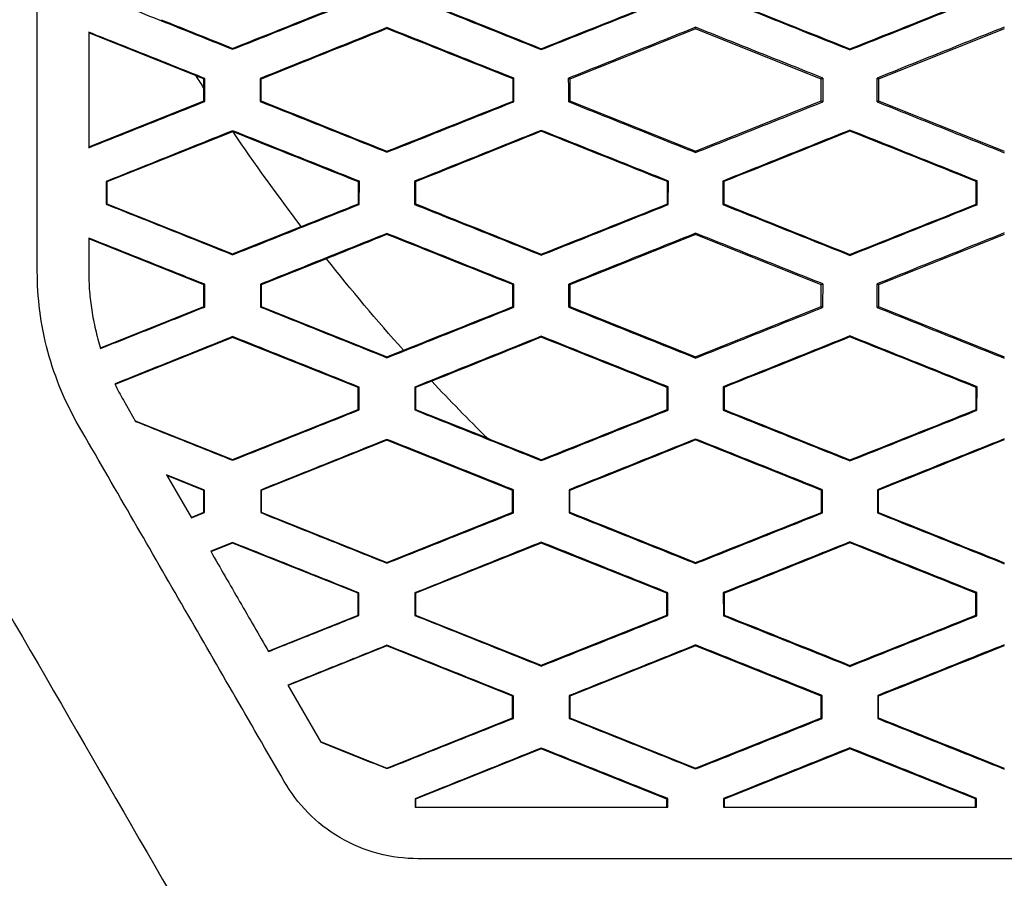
# Model space of a CAD drawing. Header units: millimetres. Extents: x -0.43 to 1.28, y -0.94 to 1.34.
# Tile 40 of 177: x 0.265 to 0.2841, y 0.1838 to 0.2005. Entities that reach past the tile are written whole.
import ezdxf

# ---------------------------------------------------------------- set-up
doc = ezdxf.new("R2010")
doc.units = ezdxf.units.MM

msp = doc.modelspace()

# ---------------------------------------------------------------- linework, layer by layer
at = {"color": 7, "linetype": 'Continuous', "lineweight": 25}
for p, q in [((0.268427, 0.19942), (0.26634, 0.200255)), ((0.272138, 0.20036), (0.272138, 0.200341)), ((0.278138, 0.200336), (0.275695, 0.199359)), ((0.278138, 0.200366), (0.278138, 0.200336)), ((0.280581, 0.199359), (0.278138, 0.200336)), ((0.284138, 0.200336), (0.281695, 0.199359)), ((0.269138, 0.199938), (0.269138, 0.199956)), ((0.275138, 0.199931), (0.275138, 0.19995)), ((0.281138, 0.199926), (0.281138, 0.199945)), ((0.268599, 0.19937), (0.268581, 0.199359)), ((0.268581, 0.19918), (0.268581, 0.199359)), ((0.268599, 0.198923), (0.268599, 0.19937)), ((0.269676, 0.199371), (0.269676, 0.198923)), ((0.269676, 0.199371), (0.269693, 0.199359)), ((0.269694, 0.198934), (0.269693, 0.199359)), ((0.274606, 0.199375), (0.274588, 0.199363)), ((0.274605, 0.198919), (0.274606, 0.199375)), ((0.275695, 0.199359), (0.275669, 0.199376)), ((0.275695, 0.199359), (0.275695, 0.198935)), ((0.28061, 0.199378), (0.280581, 0.199359)), ((0.280581, 0.198935), (0.280581, 0.199359)), ((0.281695, 0.199359), (0.281665, 0.199379)), ((0.281695, 0.199359), (0.281695, 0.198935)), ((0.268581, 0.198935), (0.268581, 0.19918)), ((0.26634, 0.198039), (0.268581, 0.198935)), ((0.268599, 0.198923), (0.268581, 0.198935)), ((0.269694, 0.198934), (0.269676, 0.198923)), ((0.274605, 0.198919), (0.274588, 0.198931)), ((0.27567, 0.198918), (0.275695, 0.198935)), ((0.275695, 0.198935), (0.278138, 0.197958)), ((0.278138, 0.197958), (0.280581, 0.198935)), ((0.280581, 0.198935), (0.28061, 0.198916)), ((0.281665, 0.198916), (0.281695, 0.198935)), ((0.281695, 0.198935), (0.284138, 0.197958)), ((0.269138, 0.198336), (0.266695, 0.197358)), ((0.269138, 0.198355), (0.269138, 0.198336)), ((0.269145, 0.198333), (0.269138, 0.198336)), ((0.275138, 0.198362), (0.275138, 0.198343)), ((0.281138, 0.198367), (0.281138, 0.198348)), ((0.272138, 0.197936), (0.272138, 0.197955)), ((0.278138, 0.19793), (0.278138, 0.197958)), ((0.266681, 0.197367), (0.266682, 0.196926)), ((0.266695, 0.197358), (0.266681, 0.197367)), ((0.266695, 0.197358), (0.266695, 0.196935)), ((0.271601, 0.197372), (0.271583, 0.19736)), ((0.2716, 0.196922), (0.271601, 0.197372)), ((0.272674, 0.197372), (0.272674, 0.196921)), ((0.272692, 0.197361), (0.272674, 0.197372)), ((0.277607, 0.197376), (0.277589, 0.197364)), ((0.277606, 0.196918), (0.277607, 0.197376)), ((0.278669, 0.197376), (0.278669, 0.196918)), ((0.278686, 0.197364), (0.278669, 0.197376)), ((0.28361, 0.197378), (0.283593, 0.197366)), ((0.28361, 0.196916), (0.28361, 0.197378)), ((0.266682, 0.196926), (0.266695, 0.196935)), ((0.266695, 0.196935), (0.269138, 0.195958)), ((0.2716, 0.196922), (0.271583, 0.196934)), ((0.272674, 0.196921), (0.272692, 0.196933)), ((0.277606, 0.196918), (0.277589, 0.19693)), ((0.278669, 0.196918), (0.278687, 0.19693)), ((0.28361, 0.196916), (0.283592, 0.196928)), ((0.269138, 0.195958), (0.270473, 0.196492)), ((0.26634, 0.196268), (0.266341, 0.195629)), ((0.268581, 0.195358), (0.26634, 0.196255)), ((0.272138, 0.196357), (0.272138, 0.196338)), ((0.278138, 0.196336), (0.275695, 0.195359)), ((0.278138, 0.196362), (0.278138, 0.196336)), ((0.280581, 0.195359), (0.278138, 0.196336)), ((0.284138, 0.196336), (0.281695, 0.195359)), ((0.269138, 0.195941), (0.269138, 0.195958)), ((0.270961, 0.195865), (0.269695, 0.195358)), ((0.275138, 0.195934), (0.275138, 0.195953)), ((0.281138, 0.19593), (0.281138, 0.195948)), ((0.268596, 0.195368), (0.268581, 0.195358)), ((0.268581, 0.194935), (0.268581, 0.195358)), ((0.268595, 0.194926), (0.268596, 0.195368)), ((0.269679, 0.195369), (0.26968, 0.194925)), ((0.269679, 0.195369), (0.269695, 0.195358)), ((0.269695, 0.195358), (0.269695, 0.194935)), ((0.274602, 0.195373), (0.274585, 0.195361)), ((0.274602, 0.194921), (0.274602, 0.195373)), ((0.275695, 0.195359), (0.275673, 0.195373)), ((0.275695, 0.195359), (0.275695, 0.194935)), ((0.280607, 0.195376), (0.280581, 0.195359)), ((0.280581, 0.194935), (0.280581, 0.195359)), ((0.281695, 0.195359), (0.281669, 0.195376)), ((0.281695, 0.195359), (0.281695, 0.194935)), ((0.266567, 0.19413), (0.268581, 0.194935)), ((0.268595, 0.194926), (0.268581, 0.194935)), ((0.269695, 0.194935), (0.26968, 0.194925)), ((0.269695, 0.194935), (0.272138, 0.193958)), ((0.274602, 0.194921), (0.274584, 0.194933)), ((0.275673, 0.194921), (0.275695, 0.194935)), ((0.275695, 0.194935), (0.278138, 0.193958)), ((0.278138, 0.193958), (0.280581, 0.194935)), ((0.280581, 0.194935), (0.280606, 0.194918)), ((0.281669, 0.194918), (0.281695, 0.194935)), ((0.281695, 0.194935), (0.284138, 0.193958)), ((0.269138, 0.194336), (0.266851, 0.193421)), ((0.269138, 0.194351), (0.269138, 0.194336)), ((0.271581, 0.193358), (0.269138, 0.194336)), ((0.275138, 0.194358), (0.275138, 0.194339)), ((0.281138, 0.194363), (0.281138, 0.194344)), ((0.272138, 0.193958), (0.272459, 0.194086)), ((0.272138, 0.19394), (0.272138, 0.193958)), ((0.278138, 0.193934), (0.278138, 0.193958)), ((0.271597, 0.193369), (0.271581, 0.193358)), ((0.271581, 0.192935), (0.271581, 0.193358)), ((0.271597, 0.192925), (0.271597, 0.193369)), ((0.272678, 0.19337), (0.272678, 0.192924)), ((0.272695, 0.193358), (0.272678, 0.19337)), ((0.273009, 0.193484), (0.272695, 0.193358)), ((0.272695, 0.193358), (0.272695, 0.192935)), ((0.277603, 0.193373), (0.277585, 0.193361)), ((0.277602, 0.192921), (0.277603, 0.193373)), ((0.278672, 0.193374), (0.278673, 0.19292)), ((0.27869, 0.193362), (0.278672, 0.193374)), ((0.283607, 0.193376), (0.283589, 0.193364)), ((0.283606, 0.192918), (0.283607, 0.193376)), ((0.267013, 0.193116), (0.267252, 0.192701)), ((0.269138, 0.191958), (0.271581, 0.192935)), ((0.271597, 0.192925), (0.271581, 0.192935)), ((0.272678, 0.192924), (0.272695, 0.192935)), ((0.272695, 0.192935), (0.274085, 0.192379)), ((0.277602, 0.192921), (0.277585, 0.192933)), ((0.278673, 0.19292), (0.27869, 0.192932)), ((0.283606, 0.192918), (0.283589, 0.19293)), ((0.267244, 0.192715), (0.269138, 0.191958)), ((0.272138, 0.192352), (0.272138, 0.192336)), ((0.278138, 0.192358), (0.278138, 0.19234)), ((0.272138, 0.192336), (0.269695, 0.191358)), ((0.274581, 0.191358), (0.272138, 0.192336)), ((0.269138, 0.191945), (0.269138, 0.191958)), ((0.275138, 0.191938), (0.275138, 0.191957)), ((0.281138, 0.191934), (0.281138, 0.191952)), ((0.268592, 0.191365), (0.267853, 0.19166)), ((0.267853, 0.19166), (0.268335, 0.190826)), ((0.268581, 0.191358), (0.267861, 0.191647)), ((0.268592, 0.191365), (0.268581, 0.191358)), ((0.268581, 0.190935), (0.268581, 0.191358)), ((0.268591, 0.190928), (0.268592, 0.191365)), ((0.269683, 0.191366), (0.269684, 0.190928)), ((0.269683, 0.191366), (0.269695, 0.191358)), ((0.269695, 0.191358), (0.269695, 0.190935)), ((0.274598, 0.19137), (0.274581, 0.191358)), ((0.274581, 0.190935), (0.274581, 0.191358)), ((0.274598, 0.190924), (0.274598, 0.19137)), ((0.275677, 0.191371), (0.275677, 0.190923)), ((0.275677, 0.191371), (0.275694, 0.191359)), ((0.275695, 0.190935), (0.275694, 0.191359)), ((0.280603, 0.191373), (0.280586, 0.191361)), ((0.280603, 0.190921), (0.280603, 0.191373)), ((0.281672, 0.191374), (0.281673, 0.190921)), ((0.281672, 0.191374), (0.28169, 0.191362)), ((0.28169, 0.190932), (0.28169, 0.191362)), ((0.26833, 0.190835), (0.268581, 0.190935)), ((0.268335, 0.190826), (0.268591, 0.190928)), ((0.268591, 0.190928), (0.268581, 0.190935)), ((0.269695, 0.190935), (0.269684, 0.190928)), ((0.269695, 0.190935), (0.272138, 0.189958)), ((0.272138, 0.189958), (0.274581, 0.190935)), ((0.274598, 0.190924), (0.274581, 0.190935)), ((0.275695, 0.190935), (0.275677, 0.190923)), ((0.280603, 0.190921), (0.280585, 0.190933)), ((0.28169, 0.190932), (0.281673, 0.190921)), ((0.269138, 0.190346), (0.268711, 0.190175)), ((0.269138, 0.190336), (0.268715, 0.190167)), ((0.269138, 0.190346), (0.269138, 0.190336)), ((0.271581, 0.189358), (0.269138, 0.190336)), ((0.275138, 0.190336), (0.272695, 0.189358)), ((0.275138, 0.190353), (0.275138, 0.190336)), ((0.277581, 0.189358), (0.275138, 0.190336)), ((0.281138, 0.190358), (0.281138, 0.19034)), ((0.272138, 0.189944), (0.272138, 0.189958)), ((0.278138, 0.189938), (0.278138, 0.189957)), ((0.271593, 0.189366), (0.271581, 0.189358)), ((0.271581, 0.188935), (0.271581, 0.189358)), ((0.271593, 0.188927), (0.271593, 0.189366)), ((0.272682, 0.189367), (0.272682, 0.188927)), ((0.272695, 0.189358), (0.272682, 0.189367)), ((0.272695, 0.189358), (0.272695, 0.188935)), ((0.277599, 0.18937), (0.277581, 0.189358)), ((0.277581, 0.188935), (0.277581, 0.189358)), ((0.277598, 0.188924), (0.277599, 0.18937)), ((0.278676, 0.189371), (0.278677, 0.188923)), ((0.278694, 0.189359), (0.278676, 0.189371)), ((0.283603, 0.189373), (0.283585, 0.189361)), ((0.283602, 0.188921), (0.283603, 0.189373)), ((0.269831, 0.188235), (0.271581, 0.188935)), ((0.271593, 0.188927), (0.271581, 0.188935)), ((0.272682, 0.188927), (0.272695, 0.188935)), ((0.272695, 0.188935), (0.275138, 0.187958)), ((0.275138, 0.187958), (0.277581, 0.188935)), ((0.277598, 0.188924), (0.277581, 0.188935)), ((0.278677, 0.188923), (0.278694, 0.188935)), ((0.283602, 0.188921), (0.283585, 0.188933)), ((0.272138, 0.188336), (0.270216, 0.187567)), ((0.272138, 0.188348), (0.272138, 0.188336)), ((0.274581, 0.187358), (0.272138, 0.188336)), ((0.278138, 0.188336), (0.275695, 0.187359)), ((0.278138, 0.188354), (0.278138, 0.188336)), ((0.280581, 0.187359), (0.278138, 0.188336)), ((0.275138, 0.187943), (0.275138, 0.187958)), ((0.281138, 0.187938), (0.281138, 0.187957)), ((0.270212, 0.187574), (0.270854, 0.186463)), ((0.274594, 0.187367), (0.274581, 0.187358)), ((0.274581, 0.186935), (0.274581, 0.187358)), ((0.274594, 0.186927), (0.274594, 0.187367)), ((0.275681, 0.187368), (0.275682, 0.186926)), ((0.275681, 0.187368), (0.275695, 0.187359)), ((0.275695, 0.187359), (0.275695, 0.186935)), ((0.280599, 0.18737), (0.280581, 0.187359)), ((0.280581, 0.186935), (0.280581, 0.187359)), ((0.280598, 0.186924), (0.280599, 0.18737)), ((0.281677, 0.187371), (0.281677, 0.186923)), ((0.281677, 0.187371), (0.281694, 0.187359)), ((0.281695, 0.186935), (0.281694, 0.187359)), ((0.272138, 0.185958), (0.274581, 0.186935)), ((0.274594, 0.186927), (0.274581, 0.186935)), ((0.275695, 0.186935), (0.275682, 0.186926)), ((0.275695, 0.186935), (0.278138, 0.185958)), ((0.278138, 0.185958), (0.280581, 0.186935)), ((0.280598, 0.186924), (0.280581, 0.186935)), ((0.281695, 0.186935), (0.281677, 0.186923)), ((0.270847, 0.186474), (0.272138, 0.185958)), ((0.275138, 0.186336), (0.272695, 0.185358)), ((0.275138, 0.186349), (0.275138, 0.186336)), ((0.277581, 0.185358), (0.275138, 0.186336)), ((0.281138, 0.186336), (0.278695, 0.185358)), ((0.281138, 0.186354), (0.281138, 0.186336)), ((0.283581, 0.185359), (0.281138, 0.186336)), ((0.272138, 0.185949), (0.272138, 0.185958)), ((0.278138, 0.185943), (0.278138, 0.185958)), ((0.272686, 0.185364), (0.272686, 0.185198)), ((0.272686, 0.185364), (0.272695, 0.185358)), ((0.272695, 0.185358), (0.272695, 0.185198)), ((0.277595, 0.185367), (0.277581, 0.185358)), ((0.277581, 0.185197), (0.277581, 0.185358)), ((0.277594, 0.185197), (0.277595, 0.185367)), ((0.278681, 0.185368), (0.278681, 0.185197)), ((0.278681, 0.185368), (0.278695, 0.185358)), ((0.278695, 0.185358), (0.278695, 0.185197)), ((0.283598, 0.18537), (0.283581, 0.185359)), ((0.283581, 0.185197), (0.283581, 0.185359)), ((0.283598, 0.185197), (0.283598, 0.18537))]:
    msp.add_line(p, q, dxfattribs=at)
for points in [[(0.265341, 0.19562), (0.26534, 0.210745), (0.26534, 0.225808), (0.26534, 0.240863)], [(0.269138, 0.199956), (0.269954, 0.200282), (0.27077, 0.200607), (0.271586, 0.200932)], [(0.272689, 0.200931), (0.273505, 0.200604), (0.274321, 0.200277), (0.275138, 0.19995)], [(0.275138, 0.19995), (0.275956, 0.200276), (0.276774, 0.200602), (0.277592, 0.200928)], [(0.278683, 0.200928), (0.279501, 0.2006), (0.28032, 0.200272), (0.281138, 0.199945)], [(0.281138, 0.199945), (0.281957, 0.200272), (0.282776, 0.200599), (0.283596, 0.200926)], [(0.267748, 0.200514), (0.268211, 0.200328), (0.268674, 0.200142), (0.269138, 0.199956)], [(0.272138, 0.200341), (0.271323, 0.200014), (0.270508, 0.199687), (0.269693, 0.199359)], [(0.274588, 0.199363), (0.273771, 0.199689), (0.272954, 0.200015), (0.272138, 0.200341)], [(0.268581, 0.199359), (0.26853, 0.199379), (0.268478, 0.1994), (0.268426, 0.19942)], [(0.268581, 0.19918), (0.268529, 0.19926), (0.268478, 0.19934), (0.268426, 0.19942)], [(0.274588, 0.198931), (0.274588, 0.199075), (0.274588, 0.199219), (0.274588, 0.199363)], [(0.27567, 0.198918), (0.27567, 0.199071), (0.27567, 0.199223), (0.275669, 0.199376)], [(0.28061, 0.199378), (0.28061, 0.199224), (0.28061, 0.19907), (0.28061, 0.198916)], [(0.281665, 0.198916), (0.281665, 0.19907), (0.281665, 0.199224), (0.281665, 0.199379)], [(0.269694, 0.198934), (0.270508, 0.198608), (0.271323, 0.198281), (0.272138, 0.197955)], [(0.272138, 0.197955), (0.272954, 0.19828), (0.273771, 0.198605), (0.274588, 0.198931)], [(0.271583, 0.19736), (0.27077, 0.197684), (0.269958, 0.198008), (0.269145, 0.198333)], [(0.270473, 0.196492), (0.270014, 0.197094), (0.269572, 0.197708), (0.269145, 0.198333)], [(0.275138, 0.198343), (0.274322, 0.198015), (0.273507, 0.197688), (0.272692, 0.197361)], [(0.277589, 0.197364), (0.276772, 0.19769), (0.275955, 0.198016), (0.275138, 0.198343)], [(0.281138, 0.198348), (0.280321, 0.19802), (0.279503, 0.197692), (0.278686, 0.197364)], [(0.283593, 0.197366), (0.282774, 0.197693), (0.281956, 0.198021), (0.281138, 0.198348)], [(0.271583, 0.196934), (0.271583, 0.197076), (0.271583, 0.197218), (0.271583, 0.19736)], [(0.272692, 0.197361), (0.272692, 0.197218), (0.272692, 0.197076), (0.272692, 0.196933)], [(0.277589, 0.19693), (0.277589, 0.197075), (0.277589, 0.197219), (0.277589, 0.197364)], [(0.278686, 0.197364), (0.278686, 0.197219), (0.278686, 0.197075), (0.278687, 0.19693)], [(0.283592, 0.196928), (0.283593, 0.197074), (0.283593, 0.19722), (0.283593, 0.197366)], [(0.270473, 0.196492), (0.270843, 0.196639), (0.271213, 0.196787), (0.271583, 0.196934)], [(0.272692, 0.196933), (0.273507, 0.196607), (0.274322, 0.19628), (0.275138, 0.195953)], [(0.275138, 0.195953), (0.275955, 0.196279), (0.276772, 0.196605), (0.277589, 0.19693)], [(0.278687, 0.19693), (0.279504, 0.196603), (0.280321, 0.196275), (0.281138, 0.195948)], [(0.281138, 0.195948), (0.281956, 0.196275), (0.282774, 0.196601), (0.283592, 0.196928)], [(0.272138, 0.196338), (0.271746, 0.19618), (0.271353, 0.196022), (0.270961, 0.195865)], [(0.274585, 0.195361), (0.273769, 0.195686), (0.272953, 0.196012), (0.272138, 0.196338)], [(0.272459, 0.194086), (0.271942, 0.194664), (0.271443, 0.195258), (0.270961, 0.195865)], [(0.266144, 0.19262), (0.266022, 0.192832), (0.265793, 0.193288), (0.265528, 0.194057), (0.265371, 0.194857), (0.265341, 0.195372), (0.265341, 0.19562)], [(0.274584, 0.194933), (0.274584, 0.195076), (0.274585, 0.195218), (0.274585, 0.195361)], [(0.275673, 0.194921), (0.275673, 0.195072), (0.275673, 0.195222), (0.275673, 0.195373)], [(0.280607, 0.195376), (0.280607, 0.195223), (0.280607, 0.195071), (0.280606, 0.194918)], [(0.281669, 0.194918), (0.281669, 0.195071), (0.281669, 0.195224), (0.281669, 0.195376)], [(0.272459, 0.194086), (0.273167, 0.194369), (0.273876, 0.194651), (0.274584, 0.194933)], [(0.275138, 0.194339), (0.274428, 0.194054), (0.273719, 0.193769), (0.273009, 0.193484)], [(0.277585, 0.193361), (0.276769, 0.193687), (0.275954, 0.194013), (0.275138, 0.194339)], [(0.281138, 0.194344), (0.280322, 0.194016), (0.279506, 0.193689), (0.27869, 0.193362)], [(0.283589, 0.193364), (0.282772, 0.193691), (0.281955, 0.194017), (0.281138, 0.194344)], [(0.266847, 0.19343), (0.266899, 0.193324), (0.266955, 0.193219), (0.267013, 0.193116)], [(0.274085, 0.192379), (0.273719, 0.19274), (0.27336, 0.193108), (0.273009, 0.193484)], [(0.277585, 0.192933), (0.277585, 0.193076), (0.277585, 0.193218), (0.277585, 0.193361)], [(0.27869, 0.193362), (0.27869, 0.193219), (0.27869, 0.193075), (0.27869, 0.192932)], [(0.283589, 0.19293), (0.283589, 0.193075), (0.283589, 0.193219), (0.283589, 0.193364)], [(0.275138, 0.191957), (0.275954, 0.192282), (0.276769, 0.192608), (0.277585, 0.192933)], [(0.27869, 0.192932), (0.279506, 0.192606), (0.280322, 0.192279), (0.281138, 0.191952)], [(0.281138, 0.191952), (0.281955, 0.192278), (0.282772, 0.192604), (0.283589, 0.19293)], [(0.274085, 0.192379), (0.274436, 0.192238), (0.274787, 0.192098), (0.275138, 0.191957)], [(0.278138, 0.19234), (0.277323, 0.192013), (0.276509, 0.191686), (0.275694, 0.191359)], [(0.280586, 0.191361), (0.27977, 0.191687), (0.278954, 0.192014), (0.278138, 0.19234)], [(0.284138, 0.192344), (0.283322, 0.192016), (0.282506, 0.191689), (0.28169, 0.191362)], [(0.280585, 0.190933), (0.280585, 0.191076), (0.280585, 0.191219), (0.280586, 0.191361)], [(0.275695, 0.190935), (0.276509, 0.190609), (0.277324, 0.190283), (0.278138, 0.189957)], [(0.278138, 0.189957), (0.278954, 0.190282), (0.279769, 0.190607), (0.280585, 0.190933)], [(0.28169, 0.190932), (0.282506, 0.190606), (0.283322, 0.190279), (0.284138, 0.189953)], [(0.281138, 0.19034), (0.280323, 0.190013), (0.279509, 0.189686), (0.278694, 0.189359)], [(0.283585, 0.189361), (0.282769, 0.189687), (0.281954, 0.190013), (0.281138, 0.19034)], [(0.264144, 0.190084), (0.265758, 0.187288), (0.267373, 0.184493), (0.268987, 0.181697)], [(0.278694, 0.189359), (0.278694, 0.189218), (0.278694, 0.189076), (0.278694, 0.188935)], [(0.283585, 0.188933), (0.283585, 0.189076), (0.283585, 0.189218), (0.283585, 0.189361)], [(0.278694, 0.188935), (0.279509, 0.188609), (0.280323, 0.188283), (0.281138, 0.187957)], [(0.281138, 0.187957), (0.281954, 0.188282), (0.282769, 0.188608), (0.283585, 0.188933)], [(0.284138, 0.188339), (0.283323, 0.188012), (0.282509, 0.187686), (0.281694, 0.187359)], [(0.281695, 0.186935), (0.282509, 0.186609), (0.283324, 0.186284), (0.284138, 0.185958)], [(0.27274, 0.184197), (0.272485, 0.184197), (0.271958, 0.184263), (0.271203, 0.184577), (0.27057, 0.185076), (0.270263, 0.185486), (0.270142, 0.185697)], [(0.272686, 0.185198), (0.272706, 0.185197), (0.272726, 0.185197), (0.272746, 0.185197)], [(0.313542, 0.184197), (0.299933, 0.184197), (0.286348, 0.184197), (0.27274, 0.184197)]]:
    msp.add_open_spline(points, degree=3, dxfattribs=at)
for points, knots in [([(0.266678, 0.200924), (0.267088, 0.20076), (0.267908, 0.200431), (0.268728, 0.200102), (0.269138, 0.199938)], [0, 0, 0, 0, 0.50021, 1, 1, 1, 1]), ([(0.269138, 0.199938), (0.269549, 0.200101), (0.270371, 0.200429), (0.271193, 0.200756), (0.271604, 0.20092)], [0, 0, 0, 0, 0.500473, 1, 1, 1, 1]), ([(0.272671, 0.200919), (0.273083, 0.200754), (0.273905, 0.200425), (0.274727, 0.200095), (0.275138, 0.199931)], [0, 0, 0, 0, 0.500423, 1, 1, 1, 1]), ([(0.275138, 0.199931), (0.27555, 0.200095), (0.276374, 0.200424), (0.277198, 0.200752), (0.277609, 0.200916)], [0, 0, 0, 0, 0.500549, 1, 1, 1, 1]), ([(0.278666, 0.200916), (0.279078, 0.200751), (0.279902, 0.200421), (0.280726, 0.200091), (0.281138, 0.199926)], [0, 0, 0, 0, 0.500411, 1, 1, 1, 1]), ([(0.281138, 0.199926), (0.281551, 0.200091), (0.282376, 0.20042), (0.283201, 0.200749), (0.283613, 0.200914)], [0, 0, 0, 0, 0.500483, 1, 1, 1, 1]), ([(0.268599, 0.19937), (0.268223, 0.199521), (0.26747, 0.199821), (0.266717, 0.200121), (0.26634, 0.200271)], [0, 0, 0, 0, 0.499811, 1, 1, 1, 1]), ([(0.26634, 0.200271), (0.26634, 0.199897), (0.26634, 0.199148), (0.26634, 0.198399), (0.26634, 0.198024)], [0, 0, 0, 0, 0.499775, 1, 1, 1, 1]), ([(0.272138, 0.20036), (0.271728, 0.200195), (0.270907, 0.199866), (0.270086, 0.199536), (0.269676, 0.199371)], [0, 0, 0, 0, 0.499499, 1, 1, 1, 1]), ([(0.274606, 0.199375), (0.274195, 0.199539), (0.273372, 0.199867), (0.27255, 0.200196), (0.272138, 0.20036)], [0, 0, 0, 0, 0.499585, 1, 1, 1, 1]), ([(0.278138, 0.200366), (0.277727, 0.200201), (0.276904, 0.199871), (0.276081, 0.199541), (0.275669, 0.199376)], [0, 0, 0, 0, 0.499445, 1, 1, 1, 1]), ([(0.28061, 0.199378), (0.280199, 0.199543), (0.279374, 0.199872), (0.27855, 0.200201), (0.278138, 0.200366)], [0, 0, 0, 0, 0.499591, 1, 1, 1, 1]), ([(0.284138, 0.20037), (0.283726, 0.200205), (0.282902, 0.199875), (0.282078, 0.199544), (0.281665, 0.199379)], [0, 0, 0, 0, 0.499523, 1, 1, 1, 1]), ([(0.26634, 0.198024), (0.266717, 0.198174), (0.26747, 0.198474), (0.268222, 0.198774), (0.268599, 0.198923)], [0, 0, 0, 0, 0.500318, 1, 1, 1, 1]), ([(0.269676, 0.198923), (0.270087, 0.198758), (0.270907, 0.198429), (0.271728, 0.1981), (0.272138, 0.197936)], [0, 0, 0, 0, 0.500376, 1, 1, 1, 1]), ([(0.272138, 0.197936), (0.27255, 0.1981), (0.273372, 0.198427), (0.274194, 0.198755), (0.274605, 0.198919)], [0, 0, 0, 0, 0.500541, 1, 1, 1, 1]), ([(0.27567, 0.198918), (0.276082, 0.198754), (0.276904, 0.198424), (0.277727, 0.198095), (0.278138, 0.19793)], [0, 0, 0, 0, 0.500432, 1, 1, 1, 1]), ([(0.278138, 0.19793), (0.27855, 0.198094), (0.279374, 0.198423), (0.280198, 0.198752), (0.28061, 0.198916)], [0, 0, 0, 0, 0.500535, 1, 1, 1, 1]), ([(0.281665, 0.198916), (0.282078, 0.198751), (0.282902, 0.198421), (0.283726, 0.198091), (0.284138, 0.197926)], [0, 0, 0, 0, 0.500356, 1, 1, 1, 1]), ([(0.269138, 0.198355), (0.268729, 0.19819), (0.26791, 0.197861), (0.267091, 0.197532), (0.266681, 0.197367)], [0, 0, 0, 0, 0.499664, 1, 1, 1, 1]), ([(0.271601, 0.197372), (0.271191, 0.197535), (0.27037, 0.197863), (0.269549, 0.198191), (0.269138, 0.198355)], [0, 0, 0, 0, 0.499652, 1, 1, 1, 1]), ([(0.275138, 0.198362), (0.274728, 0.198197), (0.273906, 0.197867), (0.273085, 0.197537), (0.272674, 0.197372)], [0, 0, 0, 0, 0.499451, 1, 1, 1, 1]), ([(0.277607, 0.197376), (0.277195, 0.19754), (0.276373, 0.197868), (0.27555, 0.198197), (0.275138, 0.198362)], [0, 0, 0, 0, 0.499573, 1, 1, 1, 1]), ([(0.281138, 0.198367), (0.280727, 0.198202), (0.279904, 0.197871), (0.279081, 0.197541), (0.278669, 0.197376)], [0, 0, 0, 0, 0.499466, 1, 1, 1, 1]), ([(0.28361, 0.197378), (0.283199, 0.197543), (0.282374, 0.197872), (0.28155, 0.198202), (0.281138, 0.198367)], [0, 0, 0, 0, 0.499638, 1, 1, 1, 1]), ([(0.266682, 0.196926), (0.267091, 0.196762), (0.26791, 0.196434), (0.268729, 0.196105), (0.269138, 0.195941)], [0, 0, 0, 0, 0.500208, 1, 1, 1, 1]), ([(0.269138, 0.195941), (0.269549, 0.196105), (0.270369, 0.196432), (0.27119, 0.196759), (0.2716, 0.196922)], [0, 0, 0, 0, 0.500477, 1, 1, 1, 1]), ([(0.272674, 0.196921), (0.273085, 0.196757), (0.273906, 0.196428), (0.274728, 0.196099), (0.275138, 0.195934)], [0, 0, 0, 0, 0.500422, 1, 1, 1, 1]), ([(0.275138, 0.195934), (0.27555, 0.196099), (0.276372, 0.196426), (0.277195, 0.196755), (0.277606, 0.196918)], [0, 0, 0, 0, 0.500554, 1, 1, 1, 1]), ([(0.278669, 0.196918), (0.279081, 0.196753), (0.279904, 0.196424), (0.280727, 0.196094), (0.281138, 0.19593)], [0, 0, 0, 0, 0.50041, 1, 1, 1, 1]), ([(0.281138, 0.19593), (0.28155, 0.196094), (0.282374, 0.196423), (0.283198, 0.196752), (0.28361, 0.196916)], [0, 0, 0, 0, 0.500487, 1, 1, 1, 1]), ([(0.268596, 0.195368), (0.26822, 0.195518), (0.267468, 0.195818), (0.266716, 0.196118), (0.26634, 0.196268)], [0, 0, 0, 0, 0.499812, 1, 1, 1, 1]), ([(0.272138, 0.196356), (0.271729, 0.196192), (0.270909, 0.195863), (0.270089, 0.195534), (0.269679, 0.195369)], [0, 0, 0, 0, 0.499495, 1, 1, 1, 1]), ([(0.274602, 0.195373), (0.274192, 0.195536), (0.27337, 0.195865), (0.272549, 0.196192), (0.272138, 0.196356)], [0, 0, 0, 0, 0.499586, 1, 1, 1, 1]), ([(0.278138, 0.196362), (0.277728, 0.196198), (0.276906, 0.195868), (0.276084, 0.195538), (0.275673, 0.195373)], [0, 0, 0, 0, 0.499441, 1, 1, 1, 1]), ([(0.280607, 0.195376), (0.280196, 0.19554), (0.279373, 0.195869), (0.27855, 0.196198), (0.278138, 0.196362)], [0, 0, 0, 0, 0.499591, 1, 1, 1, 1]), ([(0.284138, 0.196367), (0.283727, 0.196202), (0.282903, 0.195872), (0.28208, 0.195542), (0.281669, 0.195376)], [0, 0, 0, 0, 0.49952, 1, 1, 1, 1]), ([(0.26634, 0.195629), (0.266343, 0.195496), (0.266348, 0.19524), (0.266395, 0.194859), (0.266465, 0.194487), (0.266535, 0.194242), (0.26657, 0.194119)], [0, 0, 0, 0, 0.260743, 0.501837, 0.750286, 1, 1, 1, 1]), ([(0.26657, 0.194119), (0.266908, 0.194254), (0.267583, 0.194523), (0.268258, 0.194791), (0.268595, 0.194926)], [0, 0, 0, 0, 0.50036, 1, 1, 1, 1]), ([(0.26968, 0.194925), (0.27009, 0.194761), (0.270909, 0.194432), (0.271729, 0.194104), (0.272138, 0.19394)], [0, 0, 0, 0, 0.500377, 1, 1, 1, 1]), ([(0.272138, 0.19394), (0.272549, 0.194103), (0.27337, 0.194431), (0.274192, 0.194758), (0.274602, 0.194921)], [0, 0, 0, 0, 0.500542, 1, 1, 1, 1]), ([(0.275673, 0.194921), (0.276084, 0.194756), (0.276906, 0.194427), (0.277728, 0.194098), (0.278138, 0.193934)], [0, 0, 0, 0, 0.500434, 1, 1, 1, 1]), ([(0.278138, 0.193934), (0.27855, 0.194098), (0.279373, 0.194426), (0.280195, 0.194754), (0.280606, 0.194918)], [0, 0, 0, 0, 0.500536, 1, 1, 1, 1]), ([(0.281669, 0.194918), (0.282081, 0.194753), (0.282904, 0.194424), (0.283727, 0.194094), (0.284138, 0.19393)], [0, 0, 0, 0, 0.500358, 1, 1, 1, 1]), ([(0.269138, 0.194351), (0.268756, 0.194197), (0.267992, 0.19389), (0.267229, 0.193584), (0.266847, 0.19343)], [0, 0, 0, 0, 0.4996382, 1, 1, 1, 1]), ([(0.271597, 0.193369), (0.271188, 0.193533), (0.270368, 0.19386), (0.269548, 0.194187), (0.269138, 0.194351)], [0, 0, 0, 0, 0.4996499, 1, 1, 1, 1]), ([(0.275138, 0.194358), (0.274728, 0.194193), (0.273908, 0.193864), (0.273088, 0.193535), (0.272678, 0.19337)], [0, 0, 0, 0, 0.49945, 1, 1, 1, 1]), ([(0.277603, 0.193373), (0.277192, 0.193537), (0.276371, 0.193865), (0.275549, 0.194193), (0.275138, 0.194358)], [0, 0, 0, 0, 0.499571, 1, 1, 1, 1]), ([(0.281138, 0.194363), (0.280727, 0.194198), (0.279905, 0.193868), (0.279084, 0.193539), (0.278672, 0.193374)], [0, 0, 0, 0, 0.499465, 1, 1, 1, 1]), ([(0.283607, 0.193376), (0.283196, 0.19354), (0.282373, 0.193869), (0.28155, 0.194198), (0.281138, 0.194363)], [0, 0, 0, 0, 0.499635, 1, 1, 1, 1]), ([(0.269138, 0.191945), (0.269548, 0.192109), (0.270368, 0.192435), (0.271187, 0.192762), (0.271597, 0.192925)], [0, 0, 0, 0, 0.500475, 1, 1, 1, 1]), ([(0.272678, 0.192924), (0.273088, 0.19276), (0.273908, 0.192431), (0.274728, 0.192103), (0.275138, 0.191938)], [0, 0, 0, 0, 0.500427, 1, 1, 1, 1]), ([(0.275138, 0.191938), (0.275549, 0.192102), (0.276371, 0.19243), (0.277192, 0.192757), (0.277602, 0.192921)], [0, 0, 0, 0, 0.500553, 1, 1, 1, 1]), ([(0.278673, 0.19292), (0.279084, 0.192756), (0.279906, 0.192427), (0.280728, 0.192098), (0.281138, 0.191934)], [0, 0, 0, 0, 0.500414, 1, 1, 1, 1]), ([(0.281138, 0.191934), (0.28155, 0.192098), (0.282372, 0.192426), (0.283195, 0.192754), (0.283606, 0.192918)], [0, 0, 0, 0, 0.5004856, 1, 1, 1, 1]), ([(0.270142, 0.185697), (0.269458, 0.186881), (0.268801, 0.188018), (0.267486, 0.190297), (0.266828, 0.191435), (0.266144, 0.19262)], [0, 0, 0, 0, 0.5, 0.5, 1, 1, 1, 1]), ([(0.267252, 0.192701), (0.267566, 0.192575), (0.268195, 0.192323), (0.268824, 0.192071), (0.269138, 0.191945)], [0, 0, 0, 0, 0.500313, 1, 1, 1, 1]), ([(0.272138, 0.192352), (0.271729, 0.192188), (0.270911, 0.19186), (0.270093, 0.191531), (0.269683, 0.191366)], [0, 0, 0, 0, 0.499498, 1, 1, 1, 1]), ([(0.274598, 0.19137), (0.274189, 0.191534), (0.273368, 0.191861), (0.272548, 0.192189), (0.272138, 0.192352)], [0, 0, 0, 0, 0.49958, 1, 1, 1, 1]), ([(0.278138, 0.192358), (0.277728, 0.192194), (0.276908, 0.191865), (0.276087, 0.191535), (0.275677, 0.191371)], [0, 0, 0, 0, 0.499443, 1, 1, 1, 1]), ([(0.280603, 0.191373), (0.280193, 0.191537), (0.279371, 0.191866), (0.278549, 0.192194), (0.278138, 0.192358)], [0, 0, 0, 0, 0.499584, 1, 1, 1, 1]), ([(0.284138, 0.192362), (0.283727, 0.192198), (0.282905, 0.191868), (0.282084, 0.191539), (0.281672, 0.191374)], [0, 0, 0, 0, 0.499522, 1, 1, 1, 1]), ([(0.269684, 0.190928), (0.270093, 0.190763), (0.270911, 0.190436), (0.271729, 0.190108), (0.272138, 0.189944)], [0, 0, 0, 0, 0.500385, 1, 1, 1, 1]), ([(0.272138, 0.189944), (0.272548, 0.190107), (0.273368, 0.190434), (0.274188, 0.190761), (0.274598, 0.190924)], [0, 0, 0, 0, 0.500538, 1, 1, 1, 1]), ([(0.275677, 0.190923), (0.276088, 0.190759), (0.276908, 0.190431), (0.277728, 0.190102), (0.278138, 0.189938)], [0, 0, 0, 0, 0.500442, 1, 1, 1, 1]), ([(0.278138, 0.189938), (0.278549, 0.190102), (0.279371, 0.19043), (0.280192, 0.190757), (0.280603, 0.190921)], [0, 0, 0, 0, 0.500532, 1, 1, 1, 1]), ([(0.281673, 0.190921), (0.282084, 0.190756), (0.282906, 0.190427), (0.283728, 0.190098), (0.284138, 0.189934)], [0, 0, 0, 0, 0.500365, 1, 1, 1, 1]), ([(0.271593, 0.189366), (0.271184, 0.18953), (0.270366, 0.189856), (0.269548, 0.190183), (0.269138, 0.190346)], [0, 0, 0, 0, 0.499642, 1, 1, 1, 1]), ([(0.275138, 0.190353), (0.274729, 0.190189), (0.27391, 0.18986), (0.273092, 0.189532), (0.272682, 0.189367)], [0, 0, 0, 0, 0.4994559, 1, 1, 1, 1]), ([(0.277599, 0.18937), (0.277189, 0.189534), (0.276369, 0.189862), (0.275549, 0.190189), (0.275138, 0.190353)], [0, 0, 0, 0, 0.499562, 1, 1, 1, 1]), ([(0.281138, 0.190358), (0.280728, 0.190194), (0.279908, 0.189865), (0.279087, 0.189536), (0.278676, 0.189371)], [0, 0, 0, 0, 0.499471, 1, 1, 1, 1]), ([(0.283603, 0.189373), (0.283192, 0.189537), (0.282371, 0.189866), (0.281549, 0.190194), (0.281138, 0.190358)], [0, 0, 0, 0, 0.499627, 1, 1, 1, 1]), ([(0.268711, 0.190175), (0.268898, 0.18985), (0.269273, 0.189201), (0.269648, 0.188552), (0.269835, 0.188227)], [0, 0, 0, 0, 0.500224, 1, 1, 1, 1]), ([(0.269835, 0.188227), (0.270128, 0.188344), (0.270714, 0.188577), (0.2713, 0.188811), (0.271593, 0.188927)], [0, 0, 0, 0, 0.500644, 1, 1, 1, 1]), ([(0.272682, 0.188927), (0.273092, 0.188763), (0.27391, 0.188435), (0.274729, 0.188107), (0.275138, 0.187943)], [0, 0, 0, 0, 0.500438, 1, 1, 1, 1]), ([(0.275138, 0.187943), (0.275549, 0.188107), (0.276369, 0.188433), (0.277189, 0.18876), (0.277598, 0.188924)], [0, 0, 0, 0, 0.500545, 1, 1, 1, 1]), ([(0.278677, 0.188923), (0.279087, 0.188759), (0.279908, 0.18843), (0.280728, 0.188102), (0.281138, 0.187938)], [0, 0, 0, 0, 0.500425, 1, 1, 1, 1]), ([(0.281138, 0.187938), (0.281549, 0.188102), (0.28237, 0.18843), (0.283192, 0.188757), (0.283602, 0.188921)], [0, 0, 0, 0, 0.500478, 1, 1, 1, 1]), ([(0.272138, 0.188348), (0.271817, 0.188219), (0.271175, 0.187961), (0.270533, 0.187703), (0.270212, 0.187574)], [0, 0, 0, 0, 0.499385, 1, 1, 1, 1]), ([(0.274594, 0.187367), (0.274185, 0.18753), (0.273366, 0.187858), (0.272548, 0.188184), (0.272138, 0.188348)], [0, 0, 0, 0, 0.4995688, 1, 1, 1, 1]), ([(0.278138, 0.188354), (0.277729, 0.18819), (0.27691, 0.187861), (0.276091, 0.187532), (0.275681, 0.187368)], [0, 0, 0, 0, 0.499452, 1, 1, 1, 1]), ([(0.280599, 0.18737), (0.280189, 0.187534), (0.279369, 0.187862), (0.278549, 0.18819), (0.278138, 0.188354)], [0, 0, 0, 0, 0.499572, 1, 1, 1, 1]), ([(0.284138, 0.188358), (0.283728, 0.188194), (0.282908, 0.187865), (0.282087, 0.187536), (0.281677, 0.187371)], [0, 0, 0, 0, 0.499531, 1, 1, 1, 1]), ([(0.272138, 0.185949), (0.272548, 0.186112), (0.273366, 0.186438), (0.274185, 0.186764), (0.274594, 0.186927)], [0, 0, 0, 0, 0.500526, 1, 1, 1, 1]), ([(0.275682, 0.186926), (0.276091, 0.186762), (0.27691, 0.186434), (0.277729, 0.186107), (0.278138, 0.185943)], [0, 0, 0, 0, 0.500455, 1, 1, 1, 1]), ([(0.278138, 0.185943), (0.278549, 0.186106), (0.279369, 0.186433), (0.280189, 0.18676), (0.280598, 0.186924)], [0, 0, 0, 0, 0.500521, 1, 1, 1, 1]), ([(0.281677, 0.186923), (0.282088, 0.186759), (0.282908, 0.186431), (0.283728, 0.186103), (0.284138, 0.185939)], [0, 0, 0, 0, 0.500378, 1, 1, 1, 1]), ([(0.270854, 0.186463), (0.271067, 0.186378), (0.271495, 0.186206), (0.271924, 0.186035), (0.272138, 0.185949)], [0, 0, 0, 0, 0.499045, 1, 1, 1, 1]), ([(0.275138, 0.186349), (0.27473, 0.186185), (0.273912, 0.185857), (0.273095, 0.185528), (0.272686, 0.185364)], [0, 0, 0, 0, 0.499468, 1, 1, 1, 1]), ([(0.277595, 0.185367), (0.277185, 0.185531), (0.276367, 0.185858), (0.275548, 0.186185), (0.275138, 0.186349)], [0, 0, 0, 0, 0.499548, 1, 1, 1, 1]), ([(0.281138, 0.186354), (0.280729, 0.18619), (0.27991, 0.185861), (0.279091, 0.185532), (0.278681, 0.185368)], [0, 0, 0, 0, 0.499483, 1, 1, 1, 1]), ([(0.283598, 0.18537), (0.283189, 0.185534), (0.282369, 0.185862), (0.281549, 0.18619), (0.281138, 0.186354)], [0, 0, 0, 0, 0.499613, 1, 1, 1, 1]), ([(0.272746, 0.185197), (0.273285, 0.185197), (0.274362, 0.185197), (0.275978, 0.185197), (0.277056, 0.185197), (0.277594, 0.185197)], [0, 0, 0, 0, 0.3335704, 0.6669012, 1, 1, 1, 1]), ([(0.278681, 0.185197), (0.279228, 0.185197), (0.280321, 0.185197), (0.28196, 0.185197), (0.283052, 0.185197), (0.283598, 0.185197)], [0, 0, 0, 0, 0.333559, 0.66689, 1, 1, 1, 1])]:
    msp.add_open_spline(points, degree=3, knots=knots, dxfattribs=at)

doc.saveas('drawing.dxf')
